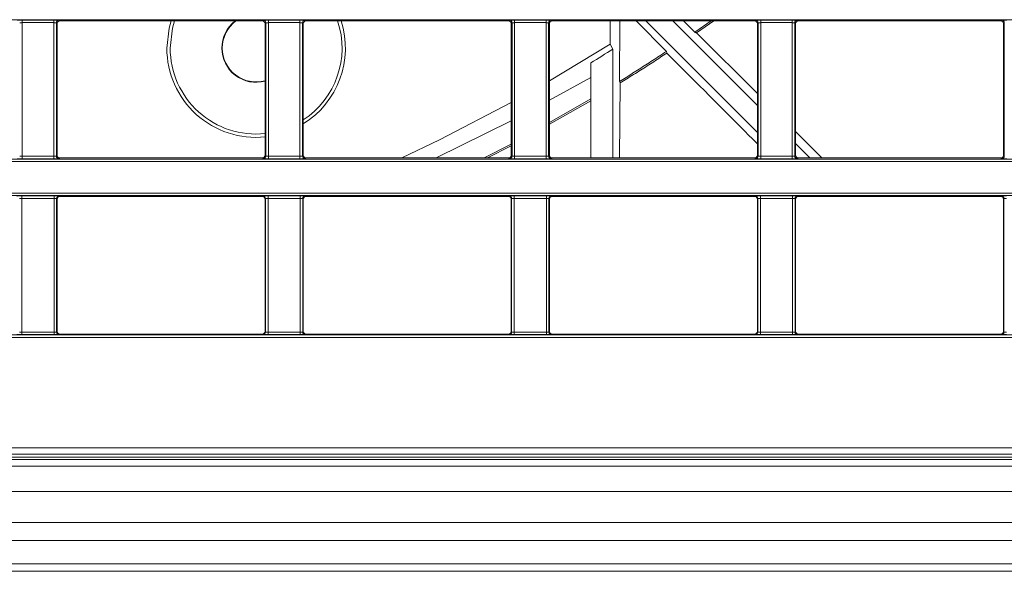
# Model space of a CAD drawing. Header units: millimetres. Extents: x 0 to 1118, y 0 to 864.
# Tile 139 of 256: x 672 to 691, y 68 to 79. Entities that reach past the tile are written whole.
import ezdxf

# ---------------------------------------------------------------- set-up
doc = ezdxf.new("R2010")
doc.units = ezdxf.units.MM

msp = doc.modelspace()

# ---------------------------------------------------------------- linework, layer by layer
at = {"color": 9, "linetype": 'Continuous', "lineweight": 0}
for p, q in [((709.902, 78.554), (639.809, 78.554)), ((671.568, 78.546), (672.186, 78.546)), ((671.568, 78.546), (671.568, 78.496)), ((672.186, 78.496), (671.568, 78.496)), ((671.568, 78.496), (671.568, 75.881)), ((672.186, 78.546), (672.186, 78.496)), ((672.186, 75.881), (672.186, 78.496)), ((672.236, 78.495), (672.236, 75.881)), ((672.252, 78.479), (672.236, 78.495)), ((672.286, 78.545), (672.302, 78.529)), ((676.277, 78.529), (676.293, 78.545)), ((676.343, 78.495), (676.327, 78.479)), ((676.343, 75.881), (676.343, 78.495)), ((676.393, 78.546), (677.011, 78.546)), ((676.393, 78.546), (676.393, 78.496)), ((677.011, 78.496), (676.393, 78.496)), ((676.393, 78.496), (676.393, 75.881)), ((677.011, 78.546), (677.011, 78.496)), ((677.011, 75.881), (677.011, 78.496)), ((677.061, 78.495), (677.061, 75.881)), ((677.077, 78.479), (677.061, 78.495)), ((677.111, 78.545), (677.127, 78.529)), ((681.102, 78.529), (681.118, 78.545)), ((681.168, 78.495), (681.152, 78.479)), ((681.168, 75.881), (681.168, 78.495)), ((681.218, 78.546), (681.836, 78.546)), ((681.218, 78.546), (681.218, 78.496)), ((681.836, 78.496), (681.218, 78.496)), ((681.218, 78.496), (681.218, 75.881)), ((681.836, 78.546), (681.836, 78.496)), ((681.836, 75.881), (681.836, 78.496)), ((681.886, 78.495), (681.886, 75.881)), ((681.902, 78.479), (681.886, 78.495)), ((681.936, 78.545), (681.952, 78.529)), ((685.927, 78.529), (685.943, 78.545)), ((685.993, 78.495), (685.977, 78.479)), ((685.993, 75.881), (685.993, 78.495)), ((686.043, 78.546), (686.661, 78.546)), ((686.043, 78.546), (686.043, 78.496)), ((686.661, 78.496), (686.043, 78.496)), ((686.043, 78.496), (686.043, 75.881)), ((686.661, 78.546), (686.661, 78.496)), ((686.661, 75.881), (686.661, 78.496)), ((686.711, 78.495), (686.711, 75.881)), ((686.727, 78.479), (686.711, 78.495)), ((686.761, 78.545), (686.777, 78.529)), ((690.752, 78.529), (690.768, 78.545)), ((690.818, 78.495), (690.802, 78.479)), ((690.818, 75.881), (690.818, 78.495)), ((671.568, 75.881), (672.186, 75.881)), ((671.568, 75.881), (671.568, 75.831)), ((672.186, 75.881), (672.186, 75.831)), ((672.236, 75.881), (672.252, 75.897)), ((676.327, 75.897), (676.343, 75.881)), ((676.393, 75.881), (677.011, 75.881)), ((676.393, 75.881), (676.393, 75.831)), ((677.011, 75.881), (677.011, 75.831)), ((677.061, 75.881), (677.077, 75.897)), ((681.152, 75.897), (681.168, 75.881)), ((681.218, 75.881), (681.836, 75.881)), ((681.218, 75.881), (681.218, 75.831)), ((681.836, 75.881), (681.836, 75.831)), ((681.886, 75.881), (681.902, 75.897)), ((685.977, 75.897), (685.993, 75.881)), ((686.043, 75.881), (686.661, 75.881)), ((686.043, 75.881), (686.043, 75.831)), ((686.661, 75.881), (686.661, 75.831)), ((686.711, 75.881), (686.727, 75.897)), ((690.802, 75.897), (690.818, 75.881)), ((706.738, 75.773), (646.003, 75.773)), ((672.186, 75.831), (671.568, 75.831)), ((672.302, 75.847), (672.286, 75.831)), ((676.293, 75.831), (676.277, 75.847)), ((677.011, 75.831), (676.393, 75.831)), ((677.127, 75.847), (677.111, 75.831)), ((681.118, 75.831), (681.102, 75.847)), ((681.836, 75.831), (681.218, 75.831)), ((681.952, 75.847), (681.936, 75.831)), ((685.943, 75.831), (685.927, 75.847)), ((686.661, 75.831), (686.043, 75.831)), ((686.777, 75.847), (686.761, 75.831)), ((690.768, 75.831), (690.752, 75.847)), ((645.876, 75.159), (706.738, 75.159)), ((671.561, 75.101), (672.192, 75.101)), ((671.561, 75.101), (671.561, 75.051)), ((672.192, 75.101), (672.192, 75.051)), ((672.292, 75.1), (672.302, 75.091)), ((676.277, 75.091), (676.286, 75.1)), ((676.386, 75.101), (677.017, 75.101)), ((676.386, 75.101), (676.386, 75.051)), ((677.017, 75.101), (677.017, 75.051)), ((677.117, 75.1), (677.127, 75.091)), ((681.102, 75.091), (681.111, 75.1)), ((681.211, 75.101), (681.842, 75.101)), ((681.211, 75.101), (681.211, 75.051)), ((681.842, 75.101), (681.842, 75.051)), ((681.942, 75.1), (681.952, 75.091)), ((685.927, 75.091), (685.936, 75.1)), ((686.036, 75.101), (686.667, 75.101)), ((686.036, 75.101), (686.036, 75.051)), ((686.667, 75.101), (686.667, 75.051)), ((686.767, 75.1), (686.777, 75.091)), ((690.752, 75.091), (690.761, 75.1)), ((672.192, 75.051), (671.561, 75.051)), ((671.561, 75.051), (671.561, 72.436)), ((672.192, 72.436), (672.192, 75.051)), ((672.242, 75.05), (672.242, 72.436)), ((672.252, 75.041), (672.242, 75.05)), ((676.336, 75.05), (676.327, 75.041)), ((676.336, 72.436), (676.336, 75.05)), ((677.017, 75.051), (676.386, 75.051)), ((676.386, 75.051), (676.386, 72.436)), ((677.017, 72.436), (677.017, 75.051)), ((677.067, 75.05), (677.067, 72.436)), ((677.077, 75.041), (677.067, 75.05)), ((681.161, 75.05), (681.152, 75.041)), ((681.161, 72.436), (681.161, 75.05)), ((681.842, 75.051), (681.211, 75.051)), ((681.211, 75.051), (681.211, 72.436)), ((681.842, 72.436), (681.842, 75.051)), ((681.892, 75.05), (681.892, 72.436)), ((681.902, 75.041), (681.892, 75.05)), ((685.986, 75.05), (685.977, 75.041)), ((685.986, 72.436), (685.986, 75.05)), ((686.667, 75.051), (686.036, 75.051)), ((686.036, 75.051), (686.036, 72.436)), ((686.667, 72.436), (686.667, 75.051)), ((686.717, 75.05), (686.717, 72.436)), ((686.727, 75.041), (686.717, 75.05)), ((690.811, 75.05), (690.802, 75.041)), ((690.811, 72.436), (690.811, 75.05)), ((645.362, 72.378), (706.802, 72.378)), ((671.561, 72.436), (671.561, 72.386)), ((671.561, 72.436), (672.192, 72.436)), ((672.192, 72.386), (671.561, 72.386)), ((672.192, 72.436), (672.192, 72.386)), ((672.242, 72.436), (672.252, 72.446)), ((672.302, 72.396), (672.292, 72.386)), ((676.286, 72.386), (676.277, 72.396)), ((676.327, 72.446), (676.336, 72.436)), ((676.386, 72.436), (677.017, 72.436)), ((676.386, 72.436), (676.386, 72.386)), ((677.017, 72.386), (676.386, 72.386)), ((677.017, 72.436), (677.017, 72.386)), ((677.067, 72.436), (677.077, 72.446)), ((677.127, 72.396), (677.117, 72.386)), ((681.111, 72.386), (681.102, 72.396)), ((681.152, 72.446), (681.161, 72.436)), ((681.211, 72.436), (681.842, 72.436)), ((681.211, 72.436), (681.211, 72.386)), ((681.842, 72.386), (681.211, 72.386)), ((681.842, 72.436), (681.842, 72.386)), ((681.892, 72.436), (681.902, 72.446)), ((681.952, 72.396), (681.942, 72.386)), ((685.936, 72.386), (685.927, 72.396)), ((685.977, 72.446), (685.986, 72.436)), ((686.036, 72.436), (686.667, 72.436)), ((686.036, 72.436), (686.036, 72.386)), ((686.667, 72.386), (686.036, 72.386)), ((686.667, 72.436), (686.667, 72.386)), ((686.717, 72.436), (686.727, 72.446)), ((686.777, 72.396), (686.767, 72.386)), ((690.761, 72.386), (690.752, 72.396)), ((690.802, 72.446), (690.811, 72.436)), ((706.738, 72.328), (645.312, 72.328)), ((643.361, 70.17), (706.738, 70.17)), ((706.794, 70.045), (643.361, 70.045)), ((644.064, 69.936), (767.239, 69.936)), ((767.239, 69.311), (644.064, 69.311)), ((644.064, 68.705), (767.239, 68.705)), ((767.239, 68.352), (644.064, 68.352)), ((644.064, 67.895), (767.239, 67.895))]:
    msp.add_line(p, q, dxfattribs=at)
at = {"color": 7, "linetype": 'Continuous', "lineweight": 15}
for p, q in [((672.252, 78.479), (672.252, 75.897)), ((672.302, 78.529), (676.277, 78.529)), ((676.327, 75.897), (676.327, 78.479)), ((677.077, 78.479), (677.077, 75.897)), ((677.127, 78.529), (681.102, 78.529)), ((681.152, 75.897), (681.152, 78.479)), ((681.902, 78.479), (681.902, 75.897)), ((681.952, 78.529), (685.927, 78.529)), ((683.089, 78.075), (683.089, 78.529)), ((683.28, 78.529), (683.273, 77.341)), ((683.6, 78.529), (684.194, 77.932)), ((683.793, 78.529), (685.977, 76.346)), ((684.323, 78.529), (685.977, 76.876)), ((684.529, 78.529), (684.751, 78.308)), ((685.069, 78.529), (684.751, 78.308)), ((685.124, 78.529), (684.787, 78.295)), ((685.977, 75.897), (685.977, 78.479)), ((686.727, 78.479), (686.727, 75.897)), ((686.777, 78.529), (690.752, 78.529)), ((690.802, 75.897), (690.802, 78.479)), ((684.787, 78.295), (685.977, 77.109)), ((683.089, 78.075), (681.902, 77.358)), ((683.146, 77.977), (683.089, 78.075)), ((683.146, 77.977), (683.146, 75.847)), ((682.714, 77.709), (682.714, 75.847)), ((682.714, 77.422), (681.902, 76.977)), ((683.273, 77.341), (683.288, 77.315)), ((683.288, 77.315), (683.278, 75.847)), ((682.714, 77.001), (681.902, 76.539)), ((682.714, 76.965), (681.902, 76.505)), ((681.152, 76.57), (679.682, 75.847)), ((686.727, 76.361), (687.241, 75.847)), ((681.152, 76.119), (680.619, 75.847)), ((681.152, 76.083), (680.687, 75.847)), ((686.727, 76.126), (687.005, 75.847)), ((646.056, 75.823), (706.802, 75.823)), ((676.277, 75.847), (672.302, 75.847)), ((681.102, 75.847), (677.127, 75.847)), ((685.927, 75.847), (681.952, 75.847)), ((690.752, 75.847), (686.777, 75.847)), ((706.802, 75.109), (645.911, 75.109)), ((672.302, 75.091), (676.277, 75.091)), ((677.127, 75.091), (681.102, 75.091)), ((681.952, 75.091), (685.927, 75.091)), ((686.777, 75.091), (690.752, 75.091)), ((672.252, 75.041), (672.252, 72.446)), ((676.327, 72.446), (676.327, 75.041)), ((677.077, 75.041), (677.077, 72.446)), ((681.152, 72.446), (681.152, 75.041)), ((681.902, 75.041), (681.902, 72.446)), ((685.977, 72.446), (685.977, 75.041)), ((686.727, 75.041), (686.727, 72.446)), ((690.802, 72.446), (690.802, 75.041)), ((676.277, 72.396), (672.302, 72.396)), ((681.102, 72.396), (677.127, 72.396)), ((685.927, 72.396), (681.952, 72.396)), ((690.752, 72.396), (686.777, 72.396)), ((707.678, 69.986), (643.337, 69.986)), ((644.064, 69.811), (767.239, 69.811)), ((767.239, 67.748), (644.064, 67.748))]:
    msp.add_line(p, q, dxfattribs=at)
at = {"color": 7, "linetype": 'Continuous', "lineweight": 15, "flags": 128}
for points in [[(674.484, 78.529), (674.446, 78.388), (674.402, 77.998)], [(674.467, 77.998), (674.513, 78.387), (674.553, 78.529)], [(684.751, 78.308), (684.76, 78.305), (684.769, 78.301), (684.778, 78.298), (684.787, 78.295)], [(684.194, 77.932), (684.196, 77.927), (684.2, 77.914), (684.204, 77.901)], [(681.152, 76.935), (679.749, 76.203), (679.01, 75.847)]]:
    msp.add_lwpolyline(points, dxfattribs=at)
at = {"color": 9, "linetype": 'Continuous', "lineweight": 0}
for centre, start, end in [((672.286, 78.495), 90.0051, 179.9949), ((676.293, 78.495), 0.0051, 89.9949), ((677.111, 78.495), 90.0051, 179.9949), ((681.118, 78.495), 0.0051, 89.9949), ((681.936, 78.495), 90.0051, 179.9949), ((685.943, 78.495), 0.0051, 89.9949), ((686.761, 78.495), 90.0051, 179.9949), ((690.768, 78.495), 0.0051, 89.9949), ((672.286, 75.881), 180.0051, 269.9949), ((676.293, 75.881), 270.0051, 359.9949), ((677.111, 75.881), 180.0051, 269.9949), ((681.118, 75.881), 270.0051, 359.9949), ((681.936, 75.881), 180.0051, 269.9949), ((685.943, 75.881), 270.0051, 359.9949), ((686.761, 75.881), 180.0051, 269.9949), ((690.768, 75.881), 270.0051, 359.9949), ((672.292, 75.05), 90.0051, 179.9949), ((676.286, 75.05), 0.0051, 89.9949), ((677.117, 75.05), 90.0051, 179.9949), ((681.111, 75.05), 0.0051, 89.9949), ((681.942, 75.05), 90.0051, 179.9949), ((685.936, 75.05), 0.0051, 89.9949), ((686.767, 75.05), 90.0051, 179.9949), ((690.761, 75.05), 0.0051, 89.9949), ((672.292, 72.436), 180.0051, 269.9949), ((676.286, 72.436), 270.0051, 359.9949), ((677.117, 72.436), 180.0051, 269.9949), ((681.111, 72.436), 270.0051, 359.9949), ((681.942, 72.436), 180.0051, 269.9949), ((685.936, 72.436), 270.0051, 359.9949), ((686.767, 72.436), 180.0051, 269.9949), ((690.761, 72.436), 270.0051, 359.9949)]:
    msp.add_arc(centre, 0.05, start, end, dxfattribs=at)
at = {"color": 7, "linetype": 'Continuous', "lineweight": 15}
for centre, radius, start, end in [((676.152, 77.998), 0.671, 127.719, 180), ((676.152, 77.998), 0.663, 126.732, 180), ((676.152, 77.998), 1.684, 303.3072, 18.373), ((676.152, 77.998), 1.75, 301.909, 17.6621), ((676.152, 77.998), 1.75, 180, 275.7392), ((676.152, 77.998), 1.684, 180, 275.9632), ((676.152, 77.998), 0.671, 180, 285.1126), ((676.152, 77.998), 0.663, 180, 285.3165), ((663.112, 109.811), 37.613, 301.409, 302.1827)]:
    msp.add_arc(centre, radius, start, end, dxfattribs=at)
at = {"color": 9, "linetype": 'Continuous', "lineweight": 0}
for centre, major_axis, ratio, start_param, end_param in [((671.568, 78.545), (0.1, 0), 0.008727, 1.570796, 3.132866), ((671.568, 78.495), (0.05, 0), 0.017454, 1.570796, 3.132866), ((672.186, 78.545), (0.1, 0), 0.008727, 0.008727, 1.570796), ((672.186, 78.495), (0.05, 0), 0.017454, 0.008727, 1.570796), ((676.393, 78.545), (0.1, 0), 0.008727, 1.570796, 3.132866), ((676.393, 78.495), (0.05, 0), 0.017454, 1.570796, 3.132866), ((677.011, 78.545), (0.1, 0), 0.008727, 0.008727, 1.570796), ((677.011, 78.495), (0.05, 0), 0.017454, 0.008727, 1.570796), ((681.218, 78.545), (0.1, 0), 0.008727, 1.570796, 3.132866), ((681.218, 78.495), (0.05, 0), 0.017454, 1.570796, 3.132866), ((681.836, 78.545), (0.1, 0), 0.008727, 0.008727, 1.570796), ((681.836, 78.495), (0.05, 0), 0.017454, 0.008727, 1.570796), ((686.043, 78.545), (0.1, 0), 0.008727, 1.570796, 3.132866), ((686.043, 78.495), (0.05, 0), 0.017454, 1.570796, 3.132866), ((686.661, 78.545), (0.1, 0), 0.008727, 0.008727, 1.570796), ((686.661, 78.495), (0.05, 0), 0.017454, 0.008727, 1.570796), ((690.868, 78.545), (0.1, 0), 0.008727, 1.570796, 3.132866), ((671.568, 75.881), (0.05, 0), 0.017454, 3.150319, 4.712389), ((672.186, 75.881), (0.05, 0), 0.017454, 4.712389, 6.274459), ((676.393, 75.881), (0.05, 0), 0.017454, 3.150319, 4.712389), ((677.011, 75.881), (0.05, 0), 0.017454, 4.712389, 6.274459), ((681.218, 75.881), (0.05, 0), 0.017454, 3.150319, 4.712389), ((681.836, 75.881), (0.05, 0), 0.017454, 4.712389, 6.274459), ((686.043, 75.881), (0.05, 0), 0.017454, 3.150319, 4.712389), ((686.661, 75.881), (0.05, 0), 0.017454, 4.712389, 6.274459), ((671.568, 75.831), (0.1, 0), 0.008727, 3.150319, 4.712389), ((672.186, 75.831), (0.1, 0), 0.008727, 4.712389, 6.274459), ((676.393, 75.831), (0.1, 0), 0.008727, 3.150319, 4.712389), ((677.011, 75.831), (0.1, 0), 0.008727, 4.712389, 6.274459), ((681.218, 75.831), (0.1, 0), 0.008727, 3.150319, 4.712389), ((681.836, 75.831), (0.1, 0), 0.008727, 4.712389, 6.274459), ((686.043, 75.831), (0.1, 0), 0.008727, 3.150319, 4.712389), ((686.661, 75.831), (0.1, 0), 0.008727, 4.712389, 6.274459), ((690.868, 75.831), (0.1, 0), 0.008727, 3.150319, 4.712389), ((671.561, 75.1), (0.1, 0), 0.008727, 1.570796, 3.132866), ((672.192, 75.1), (0.1, 0), 0.008727, 0.008727, 1.570796), ((676.386, 75.1), (0.1, 0), 0.008727, 1.570796, 3.132866), ((677.017, 75.1), (0.1, 0), 0.008727, 0.008727, 1.570796), ((681.211, 75.1), (0.1, 0), 0.008727, 1.570796, 3.132866), ((681.842, 75.1), (0.1, 0), 0.008727, 0.008727, 1.570796), ((686.036, 75.1), (0.1, 0), 0.008727, 1.570796, 3.132866), ((686.667, 75.1), (0.1, 0), 0.008727, 0.008727, 1.570796), ((690.861, 75.1), (0.1, 0), 0.008727, 1.570796, 3.132866), ((671.561, 75.05), (0.05, 0), 0.017454, 1.570796, 3.132866), ((672.192, 75.05), (0.05, 0), 0.017454, 0.008727, 1.570796), ((676.386, 75.05), (0.05, 0), 0.017454, 1.570796, 3.132866), ((677.017, 75.05), (0.05, 0), 0.017454, 0.008727, 1.570796), ((681.211, 75.05), (0.05, 0), 0.017454, 1.570796, 3.132866), ((681.842, 75.05), (0.05, 0), 0.017454, 0.008727, 1.570796), ((686.036, 75.05), (0.05, 0), 0.017454, 1.570796, 3.132866), ((686.667, 75.05), (0.05, 0), 0.017454, 0.008727, 1.570796), ((690.861, 75.05), (0.05, 0), 0.017454, 1.570796, 3.132866), ((671.561, 72.386), (0.1, 0), 0.008727, 3.150319, 4.712389), ((671.561, 72.436), (0.05, 0), 0.017454, 3.150319, 4.712389), ((672.192, 72.436), (0.05, 0), 0.017454, 4.712389, 6.274459), ((672.192, 72.386), (0.1, 0), 0.008727, 4.712389, 6.274459), ((676.386, 72.386), (0.1, 0), 0.008727, 3.150319, 4.712389), ((676.386, 72.436), (0.05, 0), 0.017454, 3.150319, 4.712389), ((677.017, 72.436), (0.05, 0), 0.017454, 4.712389, 6.274459), ((677.017, 72.386), (0.1, 0), 0.008727, 4.712389, 6.274459), ((681.211, 72.386), (0.1, 0), 0.008727, 3.150319, 4.712389), ((681.211, 72.436), (0.05, 0), 0.017454, 3.150319, 4.712389), ((681.842, 72.436), (0.05, 0), 0.017454, 4.712389, 6.274459), ((681.842, 72.386), (0.1, 0), 0.008727, 4.712389, 6.274459), ((686.036, 72.386), (0.1, 0), 0.008727, 3.150319, 4.712389), ((686.036, 72.436), (0.05, 0), 0.017454, 3.150319, 4.712389), ((686.667, 72.436), (0.05, 0), 0.017454, 4.712389, 6.274459), ((686.667, 72.386), (0.1, 0), 0.008727, 4.712389, 6.274459), ((690.861, 72.386), (0.1, 0), 0.008727, 3.150319, 4.712389), ((690.861, 72.436), (0.05, 0), 0.017454, 3.150319, 4.712389)]:
    msp.add_ellipse(centre, major_axis=major_axis, ratio=ratio, start_param=start_param, end_param=end_param, dxfattribs=at)
at = {"color": 7, "linetype": 'Continuous', "lineweight": 15}
for centre, major_axis, start_param, end_param in [((672.302, 78.479), (-0.0354, 0.0354), 5.497825, 7.068545), ((676.277, 78.479), (-0.0354, -0.0354), 2.356233, 3.926953), ((677.127, 78.479), (-0.0354, 0.0354), 5.497825, 7.068545), ((681.102, 78.479), (-0.0354, -0.0354), 2.356233, 3.926953), ((681.952, 78.479), (-0.0354, 0.0354), 5.497825, 7.068545), ((685.927, 78.479), (-0.0354, -0.0354), 2.356233, 3.926953), ((686.777, 78.479), (-0.0354, 0.0354), 5.497825, 7.068545), ((690.752, 78.479), (-0.0354, -0.0354), 2.356233, 3.926953), ((672.302, 75.897), (0.0354, 0.0354), 2.356233, 3.926953), ((676.277, 75.897), (0.0354, -0.0354), 5.497825, 7.068545), ((677.127, 75.897), (0.0354, 0.0354), 2.356233, 3.926953), ((681.102, 75.897), (0.0354, -0.0354), 5.497825, 7.068545), ((681.952, 75.897), (0.0354, 0.0354), 2.356233, 3.926953), ((685.927, 75.897), (0.0354, -0.0354), 5.497825, 7.068545), ((686.777, 75.897), (0.0354, 0.0354), 2.356233, 3.926953), ((690.752, 75.897), (0.0354, -0.0354), 5.497825, 7.068545), ((672.302, 75.041), (-0.0354, 0.0354), 5.497825, 7.068545), ((676.277, 75.041), (-0.0354, -0.0354), 2.356233, 3.926953), ((677.127, 75.041), (-0.0354, 0.0354), 5.497825, 7.068545), ((681.102, 75.041), (-0.0354, -0.0354), 2.356233, 3.926953), ((681.952, 75.041), (-0.0354, 0.0354), 5.497825, 7.068545), ((685.927, 75.041), (-0.0354, -0.0354), 2.356233, 3.926953), ((686.777, 75.041), (-0.0354, 0.0354), 5.497825, 7.068545), ((690.752, 75.041), (-0.0354, -0.0354), 2.356233, 3.926953), ((672.302, 72.446), (0.0354, 0.0354), 2.356233, 3.926953), ((676.277, 72.446), (-0.0354, 0.0354), 2.356233, 3.926953), ((677.127, 72.446), (0.0354, 0.0354), 2.356233, 3.926953), ((681.102, 72.446), (-0.0354, 0.0354), 2.356233, 3.926953), ((681.952, 72.446), (0.0354, 0.0354), 2.356233, 3.926953), ((685.927, 72.446), (-0.0354, 0.0354), 2.356233, 3.926953), ((686.777, 72.446), (0.0354, 0.0354), 2.356233, 3.926953), ((690.752, 72.446), (-0.0354, 0.0354), 2.356233, 3.926953)]:
    msp.add_ellipse(centre, major_axis=major_axis, ratio=0.999924, start_param=start_param, end_param=end_param, dxfattribs=at)
for points, knots in [([(684.194, 77.932), (684.147, 77.901), (684.013, 77.813), (683.793, 77.67), (683.533, 77.504), (683.359, 77.395), (683.273, 77.341)], [0, 0, 0, 0, 0.156077, 0.441965, 0.720973, 1, 1, 1, 1]), ([(684.204, 77.901), (684.161, 77.873), (684.032, 77.788), (683.815, 77.647), (683.553, 77.48), (683.376, 77.37), (683.288, 77.315)], [0, 0, 0, 0, 0.1416279, 0.4285195, 0.7142501, 1, 1, 1, 1]), ([(684.204, 77.901), (684.693, 77.41), (685.283, 76.818), (685.875, 76.224), (685.977, 76.123)], [0, 0, 0, 0, 0.829054, 1, 1, 1, 1])]:
    msp.add_open_spline(points, degree=3, knots=knots, dxfattribs=at)

doc.saveas('drawing.dxf')
